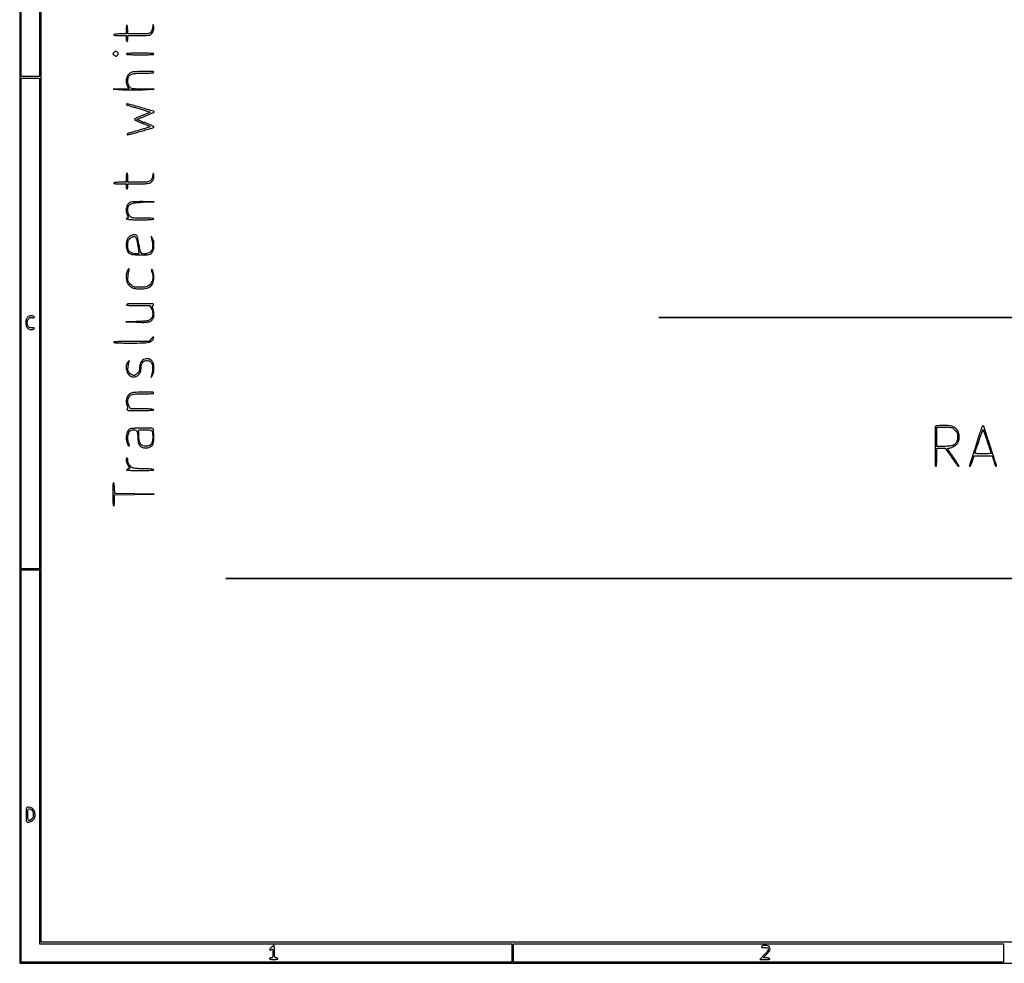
# Model space of a CAD drawing. Extents: x 117 to 3390, y 118 to 2363.
# Tile 1 of 12: x 117 to 1299, y 118 to 1250. Entities that reach past the tile are written whole.
import ezdxf

# ---------------------------------------------------------------- set-up
doc = ezdxf.new("R2010")
doc.units = 0

msp = doc.modelspace()

# ---------------------------------------------------------------- linework, layer by layer
for points in [[(2901.430443, 579.476278, 0.000001), (3335.690954, 579.568689, 0.94938)], [(3256.208038, 1920.271381, 0.000001), (2908.434375, 1920.239086, 0.000051)], [(2913.982812, 892.464853, 0.000001), (3261.239756, 892.557312, 0.93997)], [(3337.319344, 2232.718517, 0.000003), (3240.334413, 2232.864313, 0.00024)], [(2524.853746, 1920.163467, 0.000031), (2070, 1919.999369), (884.5, 1919.498738), (2069.764395, 1919.249369)], [(1847.264225, 579.75), (364.5, 579.499327), (1852, 579.417766, 0.000025), (2422.124506, 579.414886, 0.000042)], [(2069.75, 892.75), (884.5, 892.499158), (2074.5, 892.409616, 0.000032), (2530.585352, 892.404252, 0.000053)]]:
    msp.add_lwpolyline(points, format="xyb")
for points in [[(117.463346, 2361.750305, 0.090812), (117.267992, 2360.684755), (117.20352, 2031.426652, 0.000066), (117.180761, 1669.125388, 0.00004), (117.244614, 1239), (117.5, 117.5), (1754, 117.5), (3390.5, 117.5), (3390.5, 1240), (3390.5, 2362.5), (1754.218732, 2362.750305, 0.000029), (901.86696, 2362.831312, 0.000162), (445.294791, 2362.700308, 0.000003), (118.547025, 2362.498846, 0.311453)], [(245.75, 1243.424601, 0.146102), (245.456536, 1242.874391, 0.016624), (245.220313, 1241.469518, 0.018973), (245.054786, 1239.739721, 0.014366), (245, 1237.833333), (245, 1233), (237.5, 1233, 0.011522), (234.522473, 1232.931377, 0.02162), (232.125, 1232.716667, 0.018508), (230.332853, 1232.409838, 0.354925), (230, 1232, 0.354925), (230.332853, 1231.590162, 0.018508), (232.125, 1231.283333, 0.02162), (234.522473, 1231.068623, 0.011522), (237.5, 1231), (245, 1231), (245, 1227.5, 0.027026), (245.072542, 1226.158889, 0.042582), (245.29375, 1225.028125, 0.052312), (245.614308, 1224.232098, 0.277684), (246, 1224, 0.277684), (246.385692, 1224.232098, 0.052312), (246.70625, 1225.028125, 0.042582), (246.927458, 1226.158889, 0.027026), (247, 1227.5), (247, 1231), (259.565741, 1231, 0.007581), (264.518922, 1231.075102, 0.010155), (269.005444, 1231.302458, 0.007605), (272.726439, 1231.623819, 0.09782), (274.055391, 1232.029644, 0.102752), (275.931643, 1233.597786, 0.068294), (277.362412, 1236.020507, 0.066372), (278.12102, 1238.821097, 0.083765), (278.026788, 1241.5), (277.411468, 1244.5), (276.748478, 1240.625972, -0.062153), (275.44298, 1236.308596, -0.18406), (273.29825, 1234.148517, -0.095919), (269.311956, 1233.199728, -0.010603), (259.894916, 1233), (247.099808, 1233), (246.799904, 1238.591267, 0.013276), (246.631795, 1240.684539, 0.026809), (246.367784, 1242.317457, 0.037097), (246.059164, 1243.359041, 0.546055)], [(229.979944, 1210.475834, 0.022293), (229.523344, 1209.872889, 0.037142), (229.201873, 1209.323369, 0.044221), (229.034944, 1208.888718, 0.327555), (229.107499, 1208.692866, -0.01292), (229.347768, 1208.525378, -0.001402), (229.890576, 1208.123413, -0.001719), (230.533962, 1207.640719, -0.001386), (231.222121, 1207.117725, 0.041545), (232.200675, 1206.491063, 0.145794), (232.926672, 1206.346159, 0.138203), (233.636829, 1206.619326, 0.035896), (234.571429, 1207.428571, 0.036435), (235.345446, 1208.324433, 0.128106), (235.629153, 1209.024762, 0.150159), (235.513243, 1209.708141, 0.056716), (234.976863, 1210.527879, 0.081947), (233.765381, 1211.578792, 0.141287), (232.488667, 1211.932546, 0.139278), (231.206549, 1211.553865, 0.078688)], [(245.5, 1209, 0.238385), (246.205685, 1208.56813, 0.005209), (250.337597, 1208.275375, 0.010009), (255.523631, 1208.066272, 0.00507), (262.059017, 1208, 0.004658), (268.768322, 1208.06251, 0.011004), (273.764754, 1208.265683, 0.005929), (277.588283, 1208.551095, 0.389138), (278, 1209, 0.390236), (277.585268, 1209.450465, 0.005559), (273.610246, 1209.734902, 0.010618), (268.423813, 1209.937695, 0.004461), (261.440983, 1210, 0.004078), (254.269711, 1209.941515, 0.011585), (249.275284, 1209.744233, 0.008612), (245.728093, 1209.460304, 0.555189)], [(250.072184, 1186.471087, 0.124537), (247.061329, 1183.666993, 0.090667), (245.304788, 1179.421548, 0.084546), (245.096131, 1174.545856, 0.088058), (246.52568, 1169.95034), (248.05136, 1167), (238.77568, 1166.816854), (229.5, 1166.633707), (240.486839, 1166.066854, 0.008528), (245.658898, 1165.888383, 0.004244), (252.215785, 1165.829694, 0.004211), (259.011863, 1165.883783, 0.006176), (264.986839, 1166.05551), (278.5, 1166.61102), (264.82258, 1166.80551, -0.002899), (255.934202, 1166.983458, -0.038001), (252.657792, 1167.31809, -0.103278), (250.738621, 1168.09259, -0.078884), (249.07258, 1169.634859, -0.08825), (247.805328, 1172.008014, -0.0481), (247.08794, 1175.241863, -0.047565), (246.996227, 1178.622903, -0.074756), (247.621181, 1181.455198, -0.158782), (249.37558, 1183.618759, -0.083056), (252.591703, 1185.011944, -0.047543), (257.760978, 1185.782834, -0.013257), (265.95034, 1186, 0.006444), (270.938042, 1186.064279, 0.014258), (274.737585, 1186.270747, 0.009369), (277.613301, 1186.56375, 0.379408), (278, 1187, 0.414931), (276.937938, 1188.059466, 0.004122), (265.146214, 1187.933384, 0.007718), (253.866742, 1187.545537, 0.113547)], [(245.55, 1148.14592, 0.103723), (246.333273, 1147.691633, 0.002622), (250.256463, 1146.419241, 0.005502), (254.904831, 1144.994695, 0.003712), (260.237958, 1143.467211, -0.004523), (265.467164, 1141.960305, -0.007855), (269.776427, 1140.602104, -0.002836), (273.346787, 1139.392287, -0.554059), (273.417742, 1139.084409, -0.092237), (272.949904, 1138.76335, -0.002044), (270.430715, 1137.658221, -0.004567), (267.455786, 1136.399805, -0.003063), (264.032958, 1135.013118, 0.006561), (260.624892, 1133.604581, 0.009873), (257.69542, 1132.27952, 0.00518), (255.275437, 1131.095911, 0.180845), (254.853174, 1130.640568, 0.38063), (255.015973, 1130.176649, 0.008314), (257.300306, 1128.960324, 0.014645), (260.185447, 1127.590174, 0.008821), (263.679784, 1126.12745, -0.003125), (267.240382, 1124.684441, -0.004649), (270.336963, 1123.373078, -0.002114), (272.956695, 1122.221626, -0.092023), (273.45176, 1121.881573, -0.550164), (273.37845, 1121.554566, -0.003439), (269.971352, 1120.359148, -0.008668), (265.820137, 1119.014605, -0.004974), (260.771976, 1117.530437, 0.003279), (251.741944, 1114.90882, 0.019244), (247.067027, 1113.320094, 0.176395), (246.200846, 1112.567603, 0.57133), (246.5, 1112.059156, 0.068906), (250.098077, 1112.554336, 0.002586), (263.219266, 1116.320743, 0.001046), (277.077557, 1120.407918, 0.215611), (278.124193, 1121.314115, 0.400503), (277.972182, 1121.758768, 0.006313), (275.359935, 1123.075474, 0.012677), (272.113981, 1124.559844, 0.00758), (268.186224, 1126.167006, -0.003404), (264.253307, 1127.738066, -0.005816), (260.994292, 1129.110142, -0.001487), (258.220751, 1130.325819, -0.529508), (258.186224, 1130.514719, -0.095621), (258.466119, 1130.700897, -0.000565), (261.345328, 1131.901855, -0.002342), (264.64416, 1133.255377, -0.001486), (268.5, 1134.803057, 0.005865), (272.33349, 1136.380888, 0.009398), (275.5625, 1137.82669, 0.003744), (278.2573, 1139.11936, 0.286483), (278.5, 1139.508182, 0.332541), (277.98376, 1140.198552, 0.000591), (263.25374, 1144.521528, 0.00194), (249.394869, 1148.512746, 0.067504), (246.05, 1148.989974, 0.048241), (245.510106, 1148.941528, 0.215784), (245.256228, 1148.763729, 0.278956), (245.258726, 1148.494595, 0.071409)], [(245, 1060.5), (245, 1055), (237.5, 1055, 0.011522), (234.522473, 1054.931377, 0.02162), (232.125, 1054.716667, 0.018508), (230.332853, 1054.409838, 0.354925), (230, 1054, 0.354925), (230.332853, 1053.590162, 0.018508), (232.125, 1053.283333, 0.02162), (234.522473, 1053.068623, 0.011522), (237.5, 1053), (245, 1053), (245, 1050, 0.031626), (245.072766, 1048.850749, 0.048861), (245.29375, 1047.88125, 0.06271), (245.615738, 1047.209557, 0.254951), (246, 1047, 0.254951), (246.384262, 1047.209557, 0.06271), (246.70625, 1047.88125, 0.048861), (246.927234, 1048.850749, 0.031626), (247, 1050), (247, 1053), (259.25, 1053.035435, 0.007117), (264.697299, 1053.128733, 0.014602), (268.957752, 1053.387062, 0.016296), (272.149711, 1053.77956, 0.088171), (273.794623, 1054.344501, 0.083451), (275.951206, 1056.064426, 0.075333), (277.518114, 1058.452555, 0.077304), (278.278211, 1061.136406, 0.096489), (278.095568, 1063.71543, 0.008037), (277.59704, 1065.454633, 0.564519), (277.356057, 1065.515581, 0.156551), (277.131503, 1065.084349, 0.002445), (276.669709, 1062.304535, -0.081997), (275.347743, 1058.359801, -0.17325), (272.99845, 1056.21161, -0.087645), (268.640724, 1055.224435, -0.011983), (259.277494, 1055), (247, 1055), (247, 1060.5, 0.017105), (246.927854, 1062.60834, 0.027868), (246.70625, 1064.384375, 0.026982), (246.391033, 1065.707933, 0.332234), (246, 1066, 0.332234), (245.608967, 1065.707933, 0.026982), (245.29375, 1064.384375, 0.027868), (245.072146, 1062.60834, 0.017105)], [(249.5, 1030.889378, 0.15138), (246.86336, 1028.412419, 0.083104), (245.329181, 1024.213564, 0.076208), (245.171749, 1019.350519, 0.089611), (246.52568, 1014.95034, -0.008906), (247.398706, 1013.185755, -0.115922), (247.550855, 1012.474753, -0.326849), (247.278117, 1012.117325, -0.071919), (246.466663, 1012, 0.064824), (245.905014, 1011.926876, 0.136695), (245.529018, 1011.70625, 0.1914), (245.394637, 1011.37954, 0.142343), (245.5, 1011, 0.238385), (246.205685, 1010.56813, 0.005209), (250.337597, 1010.275375, 0.010009), (255.523631, 1010.066272, 0.00507), (262.059017, 1010, 0.004658), (268.768322, 1010.06251, 0.011004), (273.764754, 1010.265683, 0.005929), (277.588283, 1010.551095, 0.389138), (278, 1011, 0.383538), (277.603021, 1011.441395, 0.00788), (274.393145, 1011.731381, 0.012909), (270.16969, 1011.936464, 0.005676), (264.57258, 1012, -0.002875), (255.783839, 1012.050536, -0.03924), (252.600235, 1012.337646, -0.107509), (250.728008, 1013.091039, -0.077028), (249.07258, 1014.634859, -0.088237), (247.806199, 1017.006233, -0.048015), (247.088226, 1020.239347, -0.047494), (246.99477, 1023.618598, -0.074925), (247.617649, 1026.445993, -0.157772), (249.20822, 1028.415444, -0.081706), (252.132655, 1029.705354, -0.042796), (257.037745, 1030.531309, -0.009614), (265.5, 1031.057119), (278.5, 1031.614238), (265, 1031.739439, 0.006814), (259.683321, 1031.716291, 0.009202), (254.878125, 1031.541379, 0.006675), (250.883883, 1031.268799, 0.093323)], [(250.110071, 990.604493, 0.079), (247.897105, 988.873562, 0.077744), (246.315686, 986.532836, 0.06718), (245.368172, 983.521412, 0.040807), (245.035435, 979.797053, 0.03662), (245.299041, 975.788867, 0.071331), (246.186925, 972.716209, 0.090345), (247.714514, 970.502024, 0.099395), (249.87972, 969.056895, 0.083099), (253.920076, 968.133963, 0.012801), (262.173729, 967.860202, 0.011193), (270.468816, 967.983227, 0.114036), (273.769034, 968.876391, 0.083219), (275.778233, 970.427555, 0.084026), (277.163927, 972.544283, 0.06564), (277.998781, 975.437996, 0.029839), (278.354022, 979.368917, 0.024239), (278.30991, 981.818827, 0.034585), (278.015905, 983.973451, 0.038732), (277.469201, 985.859146, 0.047975), (276.665445, 987.5), (274.820499, 990.5), (275.490786, 987.5, -0.027233), (276.73049, 980.071759, -0.089292), (276.397654, 975.126147, -0.141839), (274.522813, 971.904997, -0.118244), (271.086526, 969.907778, -0.038886), (266.370163, 968.885927, -0.211018), (263.914114, 969.592982, -0.152875), (262.321325, 972.071632, -0.018221), (260.807219, 978.5, 0.001879), (258.89194, 988.014804, 0.047596), (258.115596, 990.546745, 0.196577), (257.069269, 991.602648, 0.104054), (255.230948, 991.964565, 0.038233), (254.011496, 991.855249, 0.023446), (252.600174, 991.550427, 0.023445), (251.223469, 991.114764, 0.038204)], [(258.708835, 980.01656, -0.005581), (259.434661, 976.152581, -0.008753), (259.963206, 972.814016, -0.003611), (260.340793, 969.976321, -0.231629), (260.183227, 969.51656, -0.191076), (258.91848, 968.97017, -0.033437), (256.274909, 969.067105, -0.036222), (253.405084, 969.577219, -0.057293), (251.071521, 970.463015, -0.059595), (248.945322, 971.9061, -0.114679), (247.743588, 973.564424, -0.08071), (247.158975, 975.977817, -0.019149), (247, 980.127242, -0.02219), (247.116071, 982.741387, -0.057764), (247.497251, 984.582602, -0.069988), (248.2352, 986.07472, -0.046624), (249.454545, 987.545455, -0.043034), (250.571165, 988.484793, -0.036416), (251.89436, 989.278977, -0.037967), (253.216073, 989.825166, -0.079158), (254.313487, 990, -0.141818), (255.718618, 989.593274, -0.149232), (256.655969, 988.504948, -0.049919), (257.43362, 986.118193, -0.004594)], [(246.160515, 948.452947, 0.076554), (245.198194, 945.038564, 0.043674), (245.04952, 940.745378, 0.043772), (245.646376, 936.515038, 0.080144), (246.959516, 933.298549, 0.071371), (249.400759, 930.340956, 0.085624), (252.440245, 928.4038, 0.068948), (256.474497, 927.335329, 0.030316), (262, 927, 0.054952), (269.585983, 927.836254, 0.128948), (274.61542, 930.42954, 0.14231), (277.427471, 934.959714, 0.073067), (278.2806, 941.644634, 0.037947), (277.933453, 945.295614, 0.041081), (277.040338, 948.753315, 0.095386), (276.052081, 950.45916, 0.580743), (275.267592, 950.302776, 0.095497), (275.188814, 949.706397, 0.036951), (275.2998, 948.876524, 0.034903), (275.556985, 947.970532, 0.036272), (275.935146, 947.12118, -0.087151), (276.764734, 944.596995, -0.04481), (276.945309, 941.263259, -0.044088), (276.519885, 937.837856, -0.06649), (275.505711, 935.011044, -0.063842), (273.408736, 931.977, -0.10753), (270.908459, 930.175792, -0.079561), (267.350491, 929.262498, -0.023123), (261.677494, 929, -0.008594), (256.694182, 929.085659, -0.065963), (254.392918, 929.471476, -0.095243), (252.631593, 930.405879, -0.026939), (250.310642, 932.489358, -0.022049), (248.260465, 934.728791, -0.093989), (247.379418, 936.304673, -0.083048), (247.081852, 938.188697, -0.015054), (247.221014, 941.739358, -0.010553), (247.432523, 944.073131, -0.011619), (247.737328, 946.321874, -0.011079), (248.084115, 948.226353, -0.056285), (248.41736, 949.25, 0.041122), (248.66424, 949.937016, 0.087272), (248.714134, 950.498175, 0.151042), (248.56854, 950.857221, 0.225126), (248.267504, 951, 0.18107), (247.826674, 950.834946, 0.040811), (247.258155, 950.251803, 0.037245), (246.674235, 949.428091, 0.028679)], [(245.5, 908, 0.547165), (245.718385, 907.545304, 0.011884), (248.654588, 907.256785, 0.013707), (252.885624, 907.058755, 0.00484), (258.955681, 907), (273.029397, 907), (275.01096, 903.75, -0.087653), (276.733411, 899.344059, -0.10501), (276.682543, 894.898976, -0.118681), (274.890538, 891.254178, -0.136375), (271.712941, 889.049775, -0.055265), (269.8738, 888.628822, -0.007952), (266.031545, 888.248399, -0.008943), (261.454553, 887.950933, -0.007536), (256.600777, 887.795837), (244.5, 887.591675), (257.5, 887.045837, 0.01065), (266.63422, 886.857063, 0.052209), (271.761286, 887.397179, 0.099829), (274.942276, 888.77324, 0.118581), (277.113213, 891.21154, 0.086804), (277.989295, 893.871021, 0.038505), (278.241467, 897.569473, 0.038513), (277.921752, 901.282999, 0.082316), (276.999459, 904.001011, -0.022684), (276.441514, 905.167832, -0.087577), (276.262303, 905.947373, -0.170616), (276.413353, 906.459682, -0.157368), (276.856602, 906.785534, 0.067043), (277.293716, 906.999732, 0.06485), (277.664127, 907.32398, 0.069994), (277.914727, 907.70442, 0.111133), (278, 908.083333, 0.412881), (277.10492, 908.982497, 0.001779), (262.045592, 908.997463, 0.002073), (247.08871, 908.897102, 0.257038)], [(126.448901, 892.943536, 0.061788), (125.59948, 891.733738, 0.048793), (124.989067, 890.253878, 0.043195), (124.621647, 888.507581, 0.030269), (124.5, 886.5, 0.063705), (124.967382, 882.846572, 0.109726), (126.35833, 880.128897, 0.131421), (128.560604, 878.563917, 0.114626), (131.371889, 878.201476, 0.032415), (132.53634, 878.395189, 0.040834), (133.576306, 878.729781, 0.045741), (134.364061, 879.144225, 0.171293), (134.699908, 879.580758, 0.263887), (134.617698, 879.987283, 0.152136), (134.180332, 880.257421, 0.072919), (133.342807, 880.346328, 0.026483), (132.150425, 880.235385, -0.173242), (128.918198, 880.881679, -0.158407), (126.682084, 883.451027, -0.135494), (126.182467, 887.19642, -0.119128), (127.626532, 890.877187, -0.045326), (128.585579, 892.012111, -0.104678), (129.520881, 892.611619, -0.100451), (130.644111, 892.794245, -0.039607), (132.206889, 892.608622, 0.020162), (133.575706, 892.391827, 0.091955), (134.376469, 892.445267, 0.232687), (134.730559, 892.747941, 0.18286), (134.753345, 893.258929, 0.236798), (133.546879, 894.47316, 0.090631), (131.1224, 894.821766, 0.079773), (128.424158, 894.282753, 0.120289)], [(274.865173, 866.897119), (272.230347, 864), (251.115173, 864, 0.003398), (242.11545, 863.938838, 0.008433), (235.528793, 863.73816, 0.003641), (230.431966, 863.459563, 0.396201), (230, 863, 0.395617), (230.430209, 862.54138, 0.003821), (235.387415, 862.262166, 0.008655), (241.80031, 862.061277, 0.003502), (250.54966, 862, 0.005738), (264.855704, 862.164192, 0.040687), (271.755447, 862.886335, 0.099733), (275.509452, 864.405013, 0.171717), (277.520438, 867.064393, 0.026497), (278.011545, 868.953404, 0.493918), (277.662517, 869.35444, 0.184228), (276.838506, 868.979237, 0.010281)], [(265.809445, 842.125835, 0.071081), (263.645174, 840.411194, 0.079911), (262.148271, 838.220318, 0.069927), (261.283321, 835.426958, 0.040186), (261, 831.907492, -0.034217), (260.86254, 829.901217, -0.056726), (260.443059, 828.259395, -0.060407), (259.689368, 826.826219, -0.045177), (258.545455, 825.454545, -0.068636), (256.226149, 823.697463, -0.131104), (253.977523, 823.121945, -0.12909), (251.716997, 823.740066, -0.065524), (249.361258, 825.547833, -0.038322), (248.030013, 827.100433, -0.086764), (247.346508, 828.483161, -0.072679), (247.107673, 830.167068, -0.021007), (247.22934, 832.797833, -0.010913), (247.444464, 834.744759, -0.010492), (247.746646, 836.706238, -0.010474), (248.085388, 838.423222, -0.036988), (248.406331, 839.5, 0.01247), (248.790731, 840.591272, 0.596319), (248.662387, 840.725853, 0.142585), (248.314056, 840.5125, 0.00371), (247.083703, 839.139216, 0.141064), (245.106262, 834.969824, 0.09651), (245.263603, 829.699698, 0.096856), (247.384839, 824.890126, 0.143372), (250.952842, 822.019534, 0.138045), (255.362052, 821.495289, 0.144), (259.3155, 823.366398, 0.123461), (262.045575, 827.38243, 0.088066), (263, 832.75921, -0.085194), (263.691531, 836.788321, -0.126843), (265.678591, 839.741375, -0.143943), (268.636922, 841.134969, -0.123052), (272.07978, 840.822344, -0.142515), (274.896438, 838.817654, -0.119234), (276.437413, 835.473295, -0.076006), (276.650395, 830.489232, -0.027709), (275.490786, 823.5), (274.820499, 820.5), (276.665445, 823.5, 0.091862), (277.876806, 826.640359, 0.039576), (278.352666, 831.119958, 0.039585), (278.116252, 835.626743, 0.090208), (277.075908, 838.858164, 0.0979), (274.987088, 841.40677, 0.102041), (272.114228, 842.923167, 0.102729), (268.892056, 843.173551, 0.100558)], [(250.110071, 801.604493, 0.113336), (247.224858, 799.013015, 0.089091), (245.446626, 795.191855, 0.08449), (245.053462, 790.799092, 0.087274), (246.147022, 786.576667, -0.031394), (246.649313, 785.261242, -0.083251), (246.78521, 784.267232, -0.102046), (246.58041, 783.406656, -0.064013), (246.024577, 782.529614, 0.471372), (246.176178, 781.733811, 0.100911), (247.725129, 781.253913, 0.022703), (251.665464, 781.041306, 0.002127), (261.377555, 781, 0.004442), (268.388457, 781.062285, 0.01058), (273.594389, 781.26504, 0.005523), (277.584969, 781.549381, 0.390344), (278, 782, 0.38494), (277.599423, 782.443212, 0.007383), (274.25642, 782.73211, 0.012442), (269.864742, 782.936718, 0.005419), (264.02568, 783), (250.05136, 783), (248.52568, 785.95034, -0.064737), (247.283116, 789.376081, -0.0732), (247.029829, 792.862419, -0.079421), (247.779189, 796.032494, -0.099013), (249.454545, 798.545455, -0.071001), (251.324755, 799.948498, -0.086418), (253.393718, 800.655923, -0.035833), (256.75189, 800.943472, -0.003446), (264.954545, 801, 0.00587), (270.382686, 801.063727, 0.013257), (274.488636, 801.269164, 0.008257), (277.605686, 801.559946, 0.382485), (278, 802, 0.41351), (276.935332, 803.067231, 0.004146), (265.147552, 802.997824, 0.007667), (253.860461, 802.664594, 0.115828)], [(249.5, 758.889378, 0.110956), (247.648064, 757.407919, 0.068835), (246.216088, 755.006102, 0.058273), (245.30432, 751.879604, 0.04186), (245, 748.250976, 0.056682), (245.389709, 744.824365, 0.036337), (246.570861, 740.9942, 0.059734), (247.866548, 738.57144, 0.614931), (248.726052, 738.694561, 0.095732), (248.807197, 739.292057, 0.037226), (248.698333, 740.122694, 0.035147), (248.442542, 741.029269, 0.036549), (248.064854, 741.87882, -0.090733), (247.26411, 744.37493, -0.034082), (247.038202, 748.054639, -0.034187), (247.316516, 751.750181, -0.085456), (248.149704, 754.315741, -0.041786), (249.310314, 756.134312, -0.094077), (250.52267, 757.222848, -0.093691), (252.052919, 757.793947, -0.041203), (254.214816, 757.984687, -0.124985), (256.439592, 757.433075, -0.152924), (257.933051, 755.909998, -0.091849), (258.761377, 753.123032, -0.026435), (259, 748.612794, 0.017802), (259.081614, 746.321206, 0.016868), (259.326142, 743.999416, 0.017098), (259.681914, 741.961776, 0.055175), (260.110272, 740.657325, 0.12904), (262.327076, 737.939363, 0.101685), (265.796108, 736.359833, 0.091998), (269.921147, 736.190125, 0.083918), (273.978791, 737.489033, 0.085512), (276.200104, 739.170192, 0.108745), (277.508988, 741.375238, 0.070174), (278.102884, 744.658829, 0.018592), (278.11162, 750, -0.000837), (278.02295, 752.616921, -0.000974), (277.947677, 755.104688, -0.000863), (277.891725, 757.209856, -0.00587), (277.878093, 758.25, 0.272854), (277.318725, 759.195764, 0.094554), (275.751451, 759.707162, 0.03), (272.492319, 759.925444, 0.003006), (264.687851, 759.93232, 0.00677), (259.490804, 759.835273, 0.009088), (254.786431, 759.598037, 0.006672), (250.876976, 759.277112, 0.089854)], [(276.074886, 755.860075, -0.078382), (276.504963, 754.624462, -0.022885), (276.772196, 752.623211, -0.021655), (276.87636, 750.240119, -0.018149), (276.785501, 747.71134, -0.015857), (276.460958, 744.599564, -0.049445), (275.972148, 742.5529, -0.070878), (275.213134, 741.076165, -0.06857), (274.064648, 739.851265, -0.087125), (271.90684, 738.65319, -0.062025), (269.195966, 738.077803, -0.061618), (266.406037, 738.183381, -0.082811), (264.014344, 738.992323, -0.139493), (262.353441, 740.598327, -0.054385), (261.050121, 743.545741, -0.048073), (260.253431, 747.25434, -0.041837), (260.126637, 751.226689, 0.016531), (260.15964, 752.995313, 0.019119), (260.070986, 754.678054, 0.018504), (259.890193, 756.084189, 0.097482), (259.617964, 756.80913, -0.42647), (259.760968, 757.363036, -0.087708), (260.825173, 757.735827, -0.033502), (263.02746, 757.945666, -0.007004), (266.905799, 758, -0.006957), (271.573616, 757.935053, -0.050406), (273.797016, 757.647643, -0.110788), (275.112827, 757.012103, -0.102549)], [(1216.666667, 762.333333, 0.199795), (1215.876973, 760.417649, 0.000875), (1215.993637, 737.748261, 0.000628), (1216.18062, 714.811708, 0.411461), (1217, 714, 0.375539), (1217.43167, 714.377449, 0.010792), (1217.727273, 717, 0.015486), (1217.935032, 720.476434, 0.007181), (1218, 725), (1218, 736), (1222.954919, 736), (1227.909838, 736), (1235.10332, 725.75, 0.001108), (1240.665758, 717.86132, 0.017195), (1242.672953, 715.225115, 0.061434), (1243.796596, 714.150838, 0.372306), (1244.538087, 714.204754, 0.342325), (1244.597753, 714.676706, 0.003978), (1242.869319, 717.548154, 0.009962), (1240.718371, 720.905983, 0.006093), (1238.054754, 724.784119, -0.002657), (1235.350604, 728.663866, -0.004171), (1233.072334, 732.029646, -0.001202), (1231.127403, 734.970569, -0.146509), (1231, 735.396032, -0.286032), (1231.145533, 735.629618, -0.048194), (1231.660938, 735.823682, -0.040198), (1232.387791, 735.958536, -0.025363), (1233.25, 736.003738, 0.098901), (1235.90498, 736.538675, 0.049758), (1238.924651, 738.170409, 0.048924), (1241.654581, 740.435581, 0.075934), (1243.451451, 742.906118, 0.093644), (1244.922302, 747.82594, 0.090229), (1244.526342, 753.011672, 0.091668), (1242.344286, 757.658665, 0.100694), (1238.701451, 761.040484, 0.052744), (1236.647145, 762.01303, 0.044752), (1234.318203, 762.601068, 0.030226), (1231.189145, 762.906949, 0.00915), (1226.416667, 762.996262, 0.006849), (1222.88763, 762.949372, 0.010226), (1219.805729, 762.803069, 0.00561), (1217.234656, 762.59925, 0.175538)], [(1239.6, 757.6, -0.02565), (1241.34697, 755.663965, -0.06501), (1242.340328, 754.05455, -0.070815), (1242.839836, 752.328844, -0.035104), (1243, 750.05034, -0.050304), (1242.63222, 746.404048, -0.066561), (1241.539415, 743.254506, -0.075165), (1239.799491, 740.801537, -0.094347), (1237.527942, 739.194685, -0.066548), (1236.000047, 738.731033, -0.013568), (1233.193068, 738.350939, -0.014073), (1229.8814, 738.087731, -0.012793), (1226.452947, 738), (1218, 738), (1218, 749.5), (1218, 761), (1227.1, 761, -0.006279), (1232.988811, 760.926042, -0.060187), (1235.467696, 760.563187, -0.100025), (1237.282157, 759.652975, -0.030272)], [(1272.734994, 762.316531, 0.051384), (1271.096223, 758.599621, 0.000887), (1264.317422, 737.496026, 0.000216), (1257.187178, 715.128979, 0.280413), (1257.39595, 714.270717, 0.275164), (1258.004643, 714.116354, 0.201381), (1258.55659, 714.568309, 0.039505), (1259.232943, 716.131902, 0.003003), (1260.696429, 720.5), (1262.666667, 726.5), (1273.5, 726.5), (1284.333333, 726.5), (1286.303571, 720.5, 0.003041), (1287.723397, 716.263294, 0.033933), (1288.411959, 714.622281, 0.153159), (1288.94122, 714.07546, 0.332266), (1289.487974, 714.154641, 0.282057), (1289.686693, 714.98255, 0.000186), (1282.122114, 738.226432, 0.000364), (1274.66539, 761.053572, 0.117774), (1273.686539, 762.646795, 0.145764), (1273.464599, 762.766865, 0.135952), (1273.206437, 762.750365, 0.108882), (1272.949215, 762.592313, 0.071363)], [(1278.521041, 743.937267, -0.001669), (1280.237693, 738.761841, -0.002573), (1281.684306, 734.27347, -0.000825), (1282.910102, 730.379799, -0.075982), (1283, 729.791641, -0.382509), (1282.715941, 729.474658, -0.006577), (1280.209375, 729.232544, -0.012971), (1277.142546, 729.056935, -0.007815), (1273.5, 729, -0.007391), (1269.857429, 729.05385, -0.012274), (1266.790625, 729.219965, -0.00591), (1264.271006, 729.448565, -0.384558), (1264, 729.748816, -0.082021), (1264.343099, 731.826274, -0.001046), (1268.663071, 744.461312, -0.000391), (1273.201236, 757.610957, -0.553823), (1273.624898, 757.708435, -0.11072), (1273.864138, 757.330928, -0.00068), (1275.235228, 753.491066, -0.002752), (1276.774055, 749.086222, -0.001745)], [(245, 721.139547, 0.063494), (245.172567, 719.786112, 0.02738), (245.725522, 718.050235, 0.026552), (246.524424, 716.242952, 0.031741), (247.469863, 714.639547, -0.006143), (248.965203, 712.376701, -0.1052), (249.278558, 711.549307, -0.37892), (249.012328, 711.135776, -0.068705), (248.02888, 711, 0.047582), (247.252098, 710.92591, 0.046628), (246.497798, 710.70625, 0.050518), (245.874077, 710.383504, 0.110132), (245.5, 710, 0.555189), (245.728093, 709.539696, 0.008612), (249.275284, 709.255767, 0.011585), (254.269711, 709.058485, 0.004078), (261.440983, 709, 0.004461), (268.423813, 709.062305, 0.010618), (273.610246, 709.265098, 0.005559), (277.585268, 709.549535, 0.390236), (278, 710, 0.377298), (277.618388, 710.433726, 0.010142), (274.886763, 710.728172, 0.014931), (271.270884, 710.935344, 0.006843), (266.547053, 711, -0.008614), (261.765422, 711.082388, -0.012556), (257.557898, 711.333313, -0.012282), (254.171858, 711.704679, -0.073564), (252.472058, 712.194685, -0.090479), (250.380069, 713.650575, -0.062181), (248.608109, 715.942534, -0.060445), (247.408036, 718.679748, -0.073242), (247, 721.45034, 0.037367), (246.926926, 722.426757, 0.056152), (246.70625, 723.251037, 0.073702), (246.383059, 723.814312, 0.229598), (246, 724, 0.247636), (245.616125, 723.797457, 0.065964), (245.29375, 723.159742, 0.050928), (245.072848, 722.235245, 0.033206)], [(229.75, 694.425866, 0.196627), (228.971384, 692.537059, 0.002913), (229.009645, 680.297496, 0.002473), (229.181464, 667.936144, 0.25491), (230, 666.5, 0.480853), (230.426169, 666.652121, 0.044402), (230.736472, 667.905081, 0.028279), (230.939381, 669.979969, 0.010235), (231, 672.940983), (231, 680), (254.75, 680.222149), (278.5, 680.444298), (255, 680.972149), (231.5, 681.5), (231, 688.342533, 0.011017), (230.754919, 690.915219, 0.021416), (230.426562, 692.952057, 0.023728), (230.070161, 694.347221, 0.567506)], [(125, 296, 0.004627), (125.049897, 290.607877, 0.048352), (125.303747, 288.412851, 0.158879), (125.894902, 287.39668, 0.184238), (126.9349, 287, 0.114975), (131.196133, 287.993001, 0.13667), (134.265337, 290.737187, 0.128162), (135.596336, 294.82664, 0.094908), (134.979532, 299.562018, 0.074378), (133.799946, 301.90005, 0.090404), (132.049199, 303.613862, 0.086592), (129.741951, 304.64883, 0.062308), (126.9349, 305, 0.184238), (125.894902, 304.60332, 0.158879), (125.303747, 303.587149, 0.048352), (125.049897, 301.392123, 0.004627)], [(131.536143, 301.59723, -0.164386), (133.038331, 299.464172, -0.072052), (133.540135, 296, -0.072052), (133.038331, 292.535828, -0.164386), (131.536143, 290.40277, -0.057266), (129.159527, 289.051574, -0.334802), (127.849748, 289.377082, -0.156534), (127.144165, 291.193447, -0.014993), (127, 296, -0.014993), (127.144165, 300.806553, -0.156534), (127.849748, 302.622918, -0.334802), (129.159527, 302.948426, -0.057266)], [(419.003704, 136.503943, 0.043004), (417.596293, 134.721015, 0.194186), (417.339653, 133.446326, 0.477515), (418.003108, 133.088277, 0.074288), (419.475834, 133.979944, -0.129507), (420.258035, 134.343558, -0.368398), (420.738474, 134.063107, -0.077969), (420.959203, 132.855969, -0.006308), (421, 129.622445, -0.009431), (420.939233, 126.401177, -0.076155), (420.661071, 124.952806, -0.189645), (420.055876, 124.258031, -0.120417), (419, 124, 0.048028), (418.234582, 123.926307, 0.068025), (417.5875, 123.70625, 0.088204), (417.151477, 123.381882, 0.191087), (417, 123, 0.322437), (417.280551, 122.610183, 0.031449), (418.46875, 122.29375, 0.03053), (420.083446, 122.072205, 0.01883), (422, 122, 0.01883), (423.916554, 122.072205, 0.03053), (425.53125, 122.29375, 0.031449), (426.719449, 122.610183, 0.322437), (427, 123, 0.191087), (426.848523, 123.381882, 0.088204), (426.4125, 123.70625, 0.068025), (425.765418, 123.926307, 0.048028), (425, 124, -0.150217), (423.925391, 124.330303, -0.180365), (423.316667, 125.1875, -0.059311), (423.052806, 127.031606, -0.005909), (423, 131.5, 0.010331), (422.940579, 134.375556, 0.017084), (422.757455, 136.796875, 0.011138), (422.502402, 138.718968, 0.369738), (422.174314, 139, 0.148426), (421.723452, 138.863146, 0.019382), (420.902352, 138.266783, 0.021169), (419.962046, 137.45979, 0.016258)], [(1007.703937, 137.670854, 0.21876), (1007.742641, 137.069999, 0.187807), (1008.229201, 136.656463, 0.07265), (1009.343197, 136.4444, 0.015567), (1011.316072, 136.420854, -0.07355), (1014.686545, 135.988304, -0.348165), (1015.751332, 134.516343, -0.158951), (1014.791184, 131.958483, -0.020795), (1010.92544, 127.51468), (1005.709886, 122), (1011.91396, 122, 0.011843), (1014.495797, 122.06116, 0.032455), (1016.307503, 122.265392, 0.055751), (1017.365941, 122.579547, 0.45997), (1017.5, 123, 0.162695), (1017.035551, 123.386978, 0.034418), (1016.015313, 123.70625, 0.032663), (1014.725072, 123.92663, 0.025973), (1013.313623, 124), (1009.74528, 124), (1013.87264, 128.477657, 0.012642), (1016.652934, 131.651298, 0.087357), (1017.677224, 133.440778, 0.149545), (1017.754613, 135.028177, 0.06088), (1016.964816, 137.065741, 0.19279), (1015.329993, 138.438528, 0.063168), (1012.183879, 139.048213, 0.065044), (1009.103926, 138.848794, 0.25796)]]:
    msp.add_lwpolyline(points, format="xyb", close=True)
for points in [[(3365, 1428.5), (3365, 520), (2727.5, 520), (2090, 520), (2090, 331.5), (2090, 143), (1116.5, 143), (143, 143), (143, 1240), (143, 2337), (1754, 2337), (3365, 2337)], [(140.751678, 1476.25), (141.003356, 1182), (130.001678, 1182), (119, 1182), (119, 1476.533832), (119, 1771.067663), (129.75, 1770.783832), (140.5, 1770.5)], [(141, 885.5), (141, 591), (130, 591), (119, 591), (119, 885.5), (119, 1180), (130, 1180), (141, 1180)], [(141, 365.5), (141, 141), (424.5, 141), (708, 141), (708, 130), (708, 119), (413.5, 119), (119, 119), (119, 354.5), (119, 590), (130, 590), (141, 590)], [(1298, 130), (1298, 119), (1004, 119), (710, 119), (710, 130), (710, 141), (1004, 141), (1298, 141)]]:
    msp.add_lwpolyline(points, close=True)

doc.saveas('drawing.dxf')
